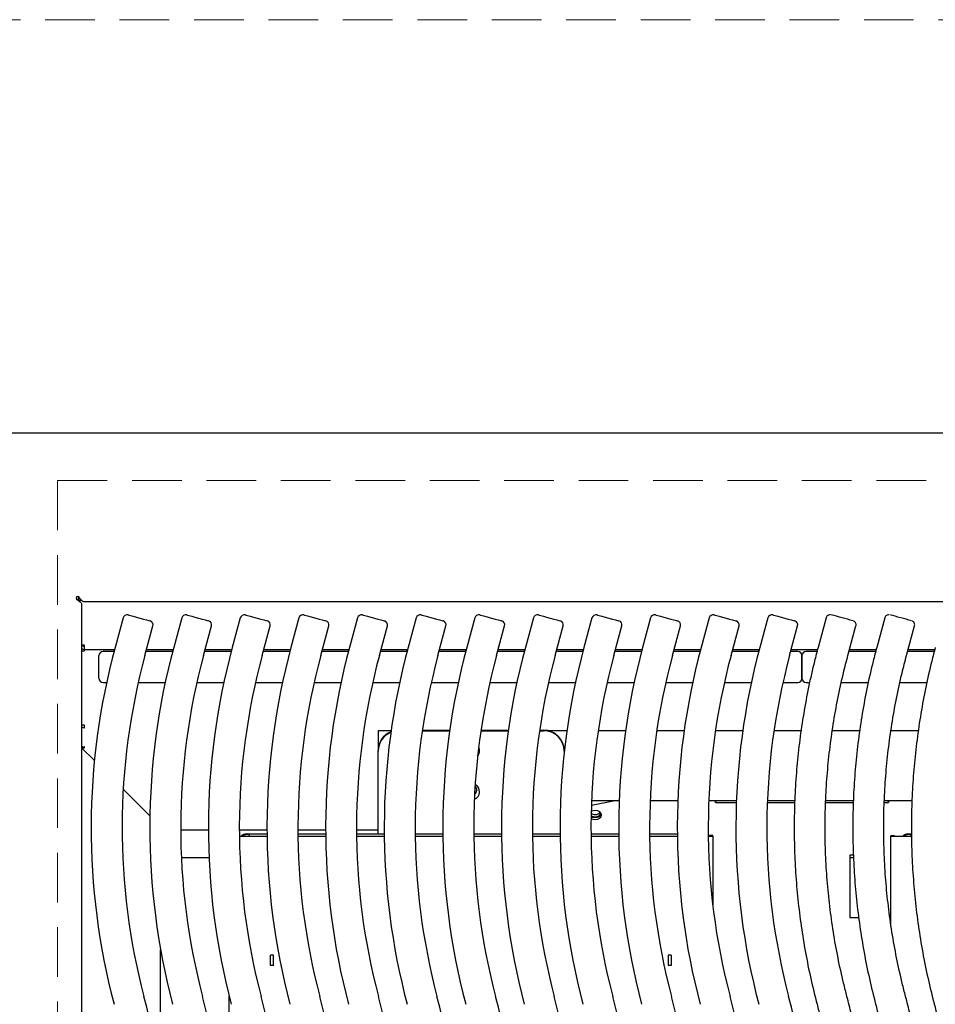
# Model space of a CAD drawing. Header units: inches. Extents: x 35 to 165, y 14 to 115.
# Tile 23 of 41: x 58 to 69, y 87 to 99. Entities that reach past the tile are written whole.
import ezdxf

# ---------------------------------------------------------------- set-up
doc = ezdxf.new("R2010")
doc.units = ezdxf.units.IN
doc.header["$LTSCALE"] = 12
doc.header["$MEASUREMENT"] = 0
doc.linetypes.add('HIDDEN', pattern=[0.075, 0.05, -0.025])
doc.layers.add('FORMAT', color=7, linetype='Continuous')

msp = doc.modelspace()

# ---------------------------------------------------------------- linework, layer by layer
at = {"color": 7, "linetype": 'Continuous', "lineweight": 25}
for p, q in [((78.0213, 93.8996), (56.6044, 93.8996)), ((58.5628, 91.924), (58.5628, 91.8789)), ((58.5628, 91.9195), (58.5692, 91.9195)), ((58.5753, 91.8854), (58.5947, 91.8854)), ((58.5753, 91.8788), (58.5753, 91.8854)), ((58.5753, 91.8788), (58.5753, 91.869)), ((58.5753, 91.8788), (58.6001, 91.8788)), ((58.6008, 91.8314), (58.6008, 73.9562)), ((75.9947, 91.8616), (58.631, 91.8616)), ((59.1039, 91.6666), (59.0073, 91.3086)), ((59.3684, 91.2112), (59.465, 91.5691)), ((59.8125, 91.6666), (59.716, 91.3086)), ((60.0771, 91.2112), (60.1736, 91.5691)), ((60.5212, 91.6666), (60.4246, 91.3086)), ((60.7857, 91.2112), (60.8823, 91.5691)), ((61.2299, 91.6666), (61.1333, 91.3086)), ((61.4944, 91.2112), (61.591, 91.5691)), ((61.9385, 91.6666), (61.8419, 91.3086)), ((62.2031, 91.2112), (62.2996, 91.5691)), ((62.6472, 91.6666), (62.5506, 91.3086)), ((62.9117, 91.2112), (63.0083, 91.5691)), ((63.3558, 91.6666), (63.2593, 91.3086)), ((63.6204, 91.2112), (63.7169, 91.5691)), ((64.0645, 91.6666), (63.9679, 91.3086)), ((64.329, 91.2112), (64.4256, 91.5691)), ((64.7732, 91.6666), (64.6766, 91.3086)), ((65.0377, 91.2112), (65.1343, 91.5691)), ((65.4818, 91.6666), (65.3853, 91.3086)), ((65.7464, 91.2112), (65.8429, 91.5691)), ((66.1905, 91.6666), (66.0939, 91.3086)), ((66.455, 91.2112), (66.5516, 91.5691)), ((66.8991, 91.6666), (66.8026, 91.3086)), ((67.1637, 91.2112), (67.2603, 91.5691)), ((67.6039, 91.6673), (67.5073, 91.3094)), ((67.8684, 91.212), (67.965, 91.5699)), ((68.3125, 91.6673), (68.216, 91.3094)), ((68.5771, 91.212), (68.6736, 91.5699)), ((58.6383, 91.3362), (58.6008, 91.3362)), ((58.6333, 91.3221), (58.6383, 91.3221)), ((58.6383, 91.332), (58.6383, 91.3362)), ((58.6383, 91.2841), (58.6383, 91.332)), ((58.6008, 91.2936), (58.6014, 91.2936)), ((58.6008, 91.2668), (58.6383, 91.2668)), ((58.6333, 91.2841), (58.6383, 91.2841)), ((58.6383, 91.2841), (59.0007, 91.2841)), ((58.6383, 91.2782), (58.6383, 91.2841)), ((58.6383, 91.2668), (58.6383, 91.2782)), ((58.8129, 90.9359), (58.8129, 91.2099)), ((58.9943, 91.2599), (58.8629, 91.2599)), ((59.703, 91.2599), (59.3815, 91.2599)), ((59.3881, 91.2841), (59.7094, 91.2841)), ((60.4116, 91.2599), (60.0902, 91.2599)), ((60.0967, 91.2841), (60.418, 91.2841)), ((61.1203, 91.2599), (60.7989, 91.2599)), ((60.8054, 91.2841), (61.1267, 91.2841)), ((61.829, 91.2599), (61.5075, 91.2599)), ((61.5141, 91.2841), (61.8354, 91.2841)), ((62.5376, 91.2599), (62.2162, 91.2599)), ((62.2227, 91.2841), (62.544, 91.2841)), ((63.2463, 91.2599), (62.9249, 91.2599)), ((62.9314, 91.2841), (63.2527, 91.2841)), ((63.9549, 91.2599), (63.6335, 91.2599)), ((63.64, 91.2841), (63.9614, 91.2841)), ((64.6636, 91.2599), (64.3422, 91.2599)), ((64.3487, 91.2841), (64.67, 91.2841)), ((65.3723, 91.2599), (65.0508, 91.2599)), ((65.0574, 91.2841), (65.3787, 91.2841)), ((66.0809, 91.2599), (65.7595, 91.2599)), ((65.766, 91.2841), (66.0873, 91.2841)), ((66.7896, 91.2599), (66.4682, 91.2599)), ((66.4747, 91.2841), (66.796, 91.2841)), ((67.2628, 91.2599), (67.1768, 91.2599)), ((67.1833, 91.2841), (67.5007, 91.2841)), ((67.3128, 90.9359), (67.3128, 91.2099)), ((67.3128, 91.2099), (67.3128, 90.9359)), ((67.4945, 91.2599), (67.3628, 91.2599)), ((68.2031, 91.2599), (67.8813, 91.2599)), ((67.8878, 91.2841), (68.2094, 91.2841)), ((68.9118, 91.2599), (68.59, 91.2599)), ((68.5965, 91.2841), (68.9181, 91.2841)), ((58.8629, 90.8859), (58.905, 90.8859)), ((59.2879, 90.8859), (59.6136, 90.8859)), ((59.9966, 90.8859), (60.3223, 90.8859)), ((60.7052, 90.8859), (61.0309, 90.8859)), ((61.4139, 90.8859), (61.7396, 90.8859)), ((62.1226, 90.8859), (62.4483, 90.8859)), ((62.8312, 90.8859), (63.1569, 90.8859)), ((63.5399, 90.8859), (63.8656, 90.8859)), ((64.2485, 90.8859), (64.5743, 90.8859)), ((64.9572, 90.8859), (65.2829, 90.8859)), ((65.6659, 90.8859), (65.9916, 90.8859)), ((66.3745, 90.8859), (66.7002, 90.8859)), ((67.0832, 90.8859), (67.2628, 90.8859)), ((67.3628, 90.8859), (67.4057, 90.8859)), ((67.7892, 90.8859), (68.1144, 90.8859)), ((68.4979, 90.8859), (68.823, 90.8859)), ((58.6383, 90.3683), (58.6008, 90.3683)), ((58.6383, 90.3557), (58.6383, 90.3683)), ((58.6333, 90.3373), (58.6383, 90.3373)), ((58.6383, 90.3389), (58.6383, 90.3557)), ((58.6383, 90.3373), (58.6383, 90.3389)), ((62.3443, 90.3018), (62.1878, 90.3018)), ((62.1878, 90.3018), (62.1878, 90.2338)), ((62.7222, 90.3013), (63.0529, 90.3013)), ((62.7232, 90.3083), (63.0539, 90.3083)), ((63.4308, 90.3013), (63.7616, 90.3013)), ((63.4319, 90.3083), (63.7626, 90.3083)), ((64.1395, 90.3013), (64.1878, 90.3013)), ((64.1405, 90.3083), (64.1878, 90.3083)), ((64.4703, 90.3018), (64.2448, 90.3018)), ((65.179, 90.3018), (64.8482, 90.3018)), ((65.8876, 90.3018), (65.5569, 90.3018)), ((66.5963, 90.3018), (66.2656, 90.3018)), ((67.3023, 90.3018), (66.9742, 90.3018)), ((68.011, 90.3018), (67.68, 90.3018)), ((68.7196, 90.3018), (68.3887, 90.3018)), ((62.1878, 90.2338), (62.1878, 90.062)), ((58.6023, 90.0964), (58.6383, 90.0964)), ((58.7579, 89.9412), (58.6023, 90.0964)), ((58.6383, 90.1054), (58.6333, 90.1054)), ((58.6383, 90.1022), (58.6383, 90.1054)), ((58.6383, 90.0964), (58.6383, 90.1022)), ((62.1878, 90.056), (62.1878, 90.062)), ((62.1878, 89.0539), (62.1878, 90.056)), ((64.4378, 90.062), (64.4378, 90.056)), ((64.4378, 90.056), (64.4378, 90.0439)), ((59.4282, 89.2728), (59.1059, 89.5942)), ((64.7663, 89.4014), (65.0318, 89.4557)), ((65.1026, 89.4557), (64.7683, 89.4557)), ((65.8113, 89.4557), (65.477, 89.4557)), ((66.52, 89.4557), (66.1856, 89.4557)), ((66.26, 89.4557), (66.2628, 89.449)), ((66.2668, 89.4349), (66.5192, 89.4349)), ((66.8935, 89.4349), (67.2253, 89.4349)), ((67.2259, 89.4557), (66.8943, 89.4557)), ((67.5982, 89.4349), (67.9339, 89.4349)), ((67.9346, 89.4557), (67.5993, 89.4557)), ((68.3069, 89.4349), (68.3589, 89.4349)), ((68.6433, 89.4557), (68.3079, 89.4557)), ((68.3629, 89.449), (68.3657, 89.4557)), ((59.801, 89.1016), (60.1356, 89.1016)), ((60.5096, 89.1016), (60.8443, 89.1016)), ((61.2183, 89.1016), (61.5529, 89.1016)), ((61.9269, 89.1016), (62.1878, 89.1016)), ((60.5102, 89.0262), (60.8448, 89.0262)), ((60.5102, 89.0255), (60.8449, 89.0255)), ((60.5943, 89.0539), (60.8446, 89.0539)), ((60.6303, 89.0449), (60.5943, 89.0449)), ((60.6303, 89.0459), (60.6303, 89.0449)), ((60.6303, 89.0449), (60.6303, 89.0262)), ((61.2186, 89.0539), (61.5532, 89.0539)), ((61.2189, 89.0262), (61.5535, 89.0262)), ((61.2189, 89.0255), (61.5535, 89.0255)), ((61.9272, 89.0539), (62.2619, 89.0539)), ((61.9275, 89.0262), (62.2622, 89.0262)), ((61.9276, 89.0255), (62.2622, 89.0255)), ((62.6359, 89.0539), (62.9705, 89.0539)), ((62.6362, 89.0262), (62.9708, 89.0262)), ((62.6362, 89.0255), (62.9708, 89.0255)), ((63.3446, 89.0539), (63.6792, 89.0539)), ((63.3449, 89.0262), (63.6795, 89.0262)), ((63.3449, 89.0255), (63.6795, 89.0255)), ((64.0532, 89.0539), (64.3879, 89.0539)), ((64.0535, 89.0262), (64.3881, 89.0262)), ((64.0535, 89.0255), (64.3882, 89.0255)), ((64.7619, 89.0539), (65.0965, 89.0539)), ((64.7622, 89.0262), (65.0968, 89.0262)), ((64.7622, 89.0255), (65.0968, 89.0255)), ((65.4706, 89.0539), (65.8052, 89.0539)), ((65.4709, 89.0262), (65.8055, 89.0262)), ((65.4709, 89.0255), (65.8055, 89.0255)), ((66.1932, 89.027), (66.1932, 89.0329)), ((66.2332, 89.0329), (66.1932, 89.0329)), ((66.2332, 89.027), (66.2332, 89.0329)), ((66.2332, 89.027), (66.2332, 88.1964)), ((68.3862, 89.0329), (68.3862, 89.027)), ((68.3862, 89.0329), (68.4262, 89.0329)), ((68.3862, 87.9725), (68.3862, 89.027)), ((68.4262, 89.0329), (68.4262, 89.027)), ((68.4762, 89.0262), (68.6376, 89.0262)), ((68.4762, 89.0255), (68.6376, 89.0255)), ((68.5943, 89.0539), (68.6374, 89.0539)), ((68.6303, 89.0449), (68.5943, 89.0449)), ((68.6303, 89.0459), (68.6303, 89.0449)), ((68.6303, 89.0449), (68.6303, 89.0262)), ((60.1434, 88.7646), (59.8092, 88.7646)), ((67.9349, 88.7949), (67.8903, 88.7949)), ((67.8903, 88.7949), (67.8903, 88.0449)), ((67.9363, 88.7646), (67.8903, 88.7646)), ((67.8903, 88.0449), (67.9986, 88.0449)), ((59.5582, 86.0699), (59.5582, 87.6503)), ((60.8876, 87.5864), (60.8876, 87.5882)), ((60.9236, 87.5864), (60.8876, 87.5864)), ((60.8876, 87.4614), (60.8876, 87.5864)), ((60.9236, 87.5864), (60.9236, 87.5882)), ((60.9236, 87.4614), (60.9236, 87.5864)), ((65.6958, 87.5882), (65.6958, 87.5864)), ((65.7318, 87.5864), (65.6958, 87.5864)), ((65.6958, 87.5864), (65.6958, 87.4614)), ((65.7318, 87.5882), (65.7318, 87.5864)), ((65.7318, 87.5864), (65.7318, 87.4614)), ((60.9236, 87.4614), (60.8876, 87.4614)), ((65.7318, 87.4614), (65.6958, 87.4614)), ((60.3862, 82.8096), (60.3862, 87.0938))]:
    msp.add_line(p, q, dxfattribs=at)
at = {"color": 7, "linetype": 'Continuous', "lineweight": 25, "flags": 128}
for points in [[(59.1652, 91.7018), (59.1723, 91.6999), (59.1931, 91.6943), (59.2251, 91.6856), (59.265, 91.6749), (59.3084, 91.6632), (59.3506, 91.6518), (59.387, 91.642), (59.4138, 91.6347), (59.4279, 91.6309), (59.4297, 91.6304)], [(59.8738, 91.7018), (59.881, 91.6999), (59.9017, 91.6943), (59.9338, 91.6856), (59.9736, 91.6749), (60.017, 91.6632), (60.0592, 91.6518), (60.0957, 91.642), (60.1224, 91.6347), (60.1366, 91.6309), (60.1384, 91.6304)], [(60.5825, 91.7018), (60.5897, 91.6999), (60.6104, 91.6943), (60.6424, 91.6856), (60.6823, 91.6749), (60.7257, 91.6632), (60.7679, 91.6518), (60.8044, 91.642), (60.8311, 91.6347), (60.8452, 91.6309), (60.8471, 91.6304)], [(61.2912, 91.7018), (61.2983, 91.6999), (61.319, 91.6943), (61.3511, 91.6856), (61.391, 91.6749), (61.4344, 91.6632), (61.4766, 91.6518), (61.513, 91.642), (61.5398, 91.6347), (61.5539, 91.6309), (61.5557, 91.6304)], [(61.9998, 91.7018), (62.007, 91.6999), (62.0277, 91.6943), (62.0597, 91.6856), (62.0996, 91.6749), (62.143, 91.6632), (62.1852, 91.6518), (62.2217, 91.642), (62.2484, 91.6347), (62.2626, 91.6309), (62.2644, 91.6304)], [(62.7085, 91.7018), (62.7156, 91.6999), (62.7364, 91.6943), (62.7684, 91.6856), (62.8083, 91.6749), (62.8517, 91.6632), (62.8939, 91.6518), (62.9303, 91.642), (62.9571, 91.6347), (62.9712, 91.6309), (62.973, 91.6304)], [(63.4171, 91.7018), (63.4243, 91.6999), (63.445, 91.6943), (63.4771, 91.6856), (63.5169, 91.6749), (63.5603, 91.6632), (63.6026, 91.6518), (63.639, 91.642), (63.6658, 91.6347), (63.6799, 91.6309), (63.6817, 91.6304)], [(64.1258, 91.7018), (64.133, 91.6999), (64.1537, 91.6943), (64.1857, 91.6856), (64.2256, 91.6749), (64.269, 91.6632), (64.3112, 91.6518), (64.3477, 91.642), (64.3744, 91.6347), (64.3886, 91.6309), (64.3904, 91.6304)], [(64.8345, 91.7018), (64.8416, 91.6999), (64.8624, 91.6943), (64.8944, 91.6856), (64.9343, 91.6749), (64.9777, 91.6632), (65.0199, 91.6518), (65.0563, 91.642), (65.0831, 91.6347), (65.0972, 91.6309), (65.099, 91.6304)], [(65.5431, 91.7018), (65.5503, 91.6999), (65.571, 91.6943), (65.6031, 91.6856), (65.6429, 91.6749), (65.6863, 91.6632), (65.7285, 91.6518), (65.765, 91.642), (65.7917, 91.6347), (65.8059, 91.6309), (65.8077, 91.6304)], [(66.2518, 91.7018), (66.259, 91.6999), (66.2797, 91.6943), (66.3117, 91.6856), (66.3516, 91.6749), (66.395, 91.6632), (66.4372, 91.6518), (66.4737, 91.642), (66.5004, 91.6347), (66.5145, 91.6309), (66.5163, 91.6304)], [(66.9604, 91.7018), (66.9676, 91.6999), (66.9883, 91.6943), (67.0204, 91.6856), (67.0603, 91.6749), (67.1036, 91.6632), (67.1459, 91.6518), (67.1823, 91.642), (67.2091, 91.6347), (67.2232, 91.6309), (67.225, 91.6304)], [(64.8128, 89.2267), (64.8425, 89.2309), (64.8676, 89.2428), (64.8844, 89.2606), (64.8903, 89.2816), (64.8844, 89.3027), (64.8676, 89.3205), (64.8425, 89.3324), (64.8128, 89.3366), (64.7832, 89.3324), (64.764, 89.3243)], [(64.7623, 89.24), (64.7832, 89.2309), (64.8128, 89.2267)], [(64.7628, 89.2666), (64.7832, 89.2577), (64.8129, 89.2535)]]:
    msp.add_lwpolyline(points, dxfattribs=at)
at = {"color": 7, "linetype": 'Continuous', "lineweight": 25}
for centre, radius, start, end in [((58.5563, 91.9061), 0.019, 45, 225), ((59.1521, 91.6535), 0.05, 74.90254, 164.90254), ((59.8608, 91.6535), 0.05, 74.90254, 164.90254), ((60.5695, 91.6535), 0.05, 74.90254, 164.90254), ((61.2781, 91.6535), 0.05, 74.90254, 164.90254), ((61.9868, 91.6535), 0.05, 74.90254, 164.90254), ((62.6955, 91.6535), 0.05, 74.90254, 164.90254), ((63.4041, 91.6535), 0.05, 74.90254, 164.90254), ((64.1128, 91.6535), 0.05, 74.90254, 164.90254), ((64.8214, 91.6535), 0.05, 74.90254, 164.90254), ((65.5301, 91.6535), 0.05, 74.90254, 164.90254), ((66.2388, 91.6535), 0.05, 74.90254, 164.90254), ((66.9474, 91.6535), 0.05, 74.90254, 164.90254), ((61.7178, 69.1304), 23.3425, 74.56649, 75.23907), ((62.4263, 69.1298), 23.3431, 74.5665, 75.23907), ((59.4167, 91.5822), 0.05, 344.90254, 74.90254), ((60.1254, 91.5822), 0.05, 344.90254, 74.90254), ((60.834, 91.5822), 0.05, 344.90254, 74.90254), ((61.5427, 91.5822), 0.05, 344.90254, 74.90254), ((62.2514, 91.5822), 0.05, 344.90254, 74.90254), ((62.96, 91.5822), 0.05, 344.90254, 74.90254), ((63.6687, 91.5822), 0.05, 344.90254, 74.90254), ((64.3773, 91.5822), 0.05, 344.90254, 74.90254), ((65.086, 91.5822), 0.05, 344.90254, 74.90254), ((65.7947, 91.5822), 0.05, 344.90254, 74.90254), ((66.5033, 91.5822), 0.05, 344.90254, 74.90254), ((67.212, 91.5822), 0.05, 344.90254, 74.90254), ((58.6333, 91.3421), 0.02, 197.06019, 270), ((58.6333, 91.3421), 0.058, 235.92035, 270), ((67.0928, 89.1273), 8.3745, 164.90254, 194.76205), ((58.8629, 91.2099), 0.05, 90, 180), ((67.0928, 89.1273), 8.0005, 164.90254, 194.76205), ((67.8014, 89.1273), 8.3745, 164.90254, 194.76205), ((67.8014, 89.1273), 8.0005, 164.90254, 194.76205), ((68.5101, 89.1273), 8.3745, 164.90254, 194.76205), ((68.5101, 89.1273), 8.0005, 164.90254, 194.76205), ((69.2187, 89.1273), 8.3745, 164.90254, 194.76205), ((69.2187, 89.1273), 8.0005, 164.90254, 194.76205), ((69.9274, 89.1273), 8.3745, 164.90254, 194.76205), ((69.9274, 89.1273), 8.0005, 164.90254, 194.76205), ((70.6361, 89.1273), 8.3745, 164.90254, 194.76205), ((70.6361, 89.1273), 8.0005, 164.90254, 194.76205), ((71.3447, 89.1273), 8.3745, 164.90254, 194.76205), ((71.3447, 89.1273), 8.0005, 164.90254, 194.76205), ((72.0534, 89.1273), 8.3745, 164.90254, 194.76205), ((72.0534, 89.1273), 8.0005, 164.90254, 194.76205), ((72.762, 89.1273), 8.3745, 164.90254, 194.76205), ((72.762, 89.1273), 8.0005, 164.90254, 194.76205), ((73.4707, 89.1273), 8.3745, 164.90254, 194.76205), ((73.4707, 89.1273), 8.0005, 164.90254, 194.76205), ((74.1794, 89.1273), 8.3745, 164.90254, 194.76205), ((74.1794, 89.1273), 8.0005, 164.90254, 194.76205), ((74.888, 89.1273), 8.3745, 164.90254, 194.76205), ((74.888, 89.1273), 8.0005, 164.90254, 194.76205), ((67.2628, 91.2099), 0.05, 0, 90), ((67.3628, 91.2099), 0.05, 90, 180), ((58.8629, 90.9359), 0.05, 180, 270), ((67.2628, 90.9359), 0.05, 270, 0), ((67.3628, 90.9359), 0.05, 180, 270), ((58.6333, 90.3955), 0.0582, 236.03541, 270.01032), ((62.4338, 90.0613), 0.246, 111.76348, 179.59872), ((62.4331, 90.0548), 0.2453, 111.91414, 179.70752), ((64.1902, 90.0606), 0.2476, 0.55843, 90.54804), ((64.1902, 90.0536), 0.2476, 0.55843, 90.54804), ((58.6333, 90.1634), 0.0581, 236.00727, 270.03846), ((63.3163, 90.056), 0.0981, 319.80544, 26.99775), ((63.3152, 89.5656), 0.0989, 291.66109, 62.09093), ((63.3143, 89.5835), 0.066, 307.44709, 46.0514), ((63.3141, 89.5902), 0.0663, 307.87565, 356.98949), ((66.1882, 89.4202), 0.08, 10.545, 21.06567), ((65.9971, 89.3807), 0.2825, 11.06, 15.40984), ((68.6286, 89.3807), 0.2825, 164.59016, 168.94), ((68.4375, 89.4202), 0.08, 158.93433, 169.455), ((64.8102, 89.368), 0.0795, 233.96078, 271.87541), ((64.8169, 89.3615), 0.073, 266.85194, 321.10195), ((64.8213, 89.3214), 0.0603, 261.95065, 348.57848), ((64.8102, 89.3409), 0.0792, 233.39914, 271.9166), ((64.8209, 89.3279), 0.0748, 263.85295, 333.92144), ((60.5943, 88.9679), 0.086, 89.9981, 137.35244), ((60.5943, 88.9589), 0.086, 89.99963, 128.50955), ((66.1812, 89.1478), 0.1214, 269.20318, 275.68285), ((66.1888, 89.6984), 0.6728, 269.20599, 273.78164), ((68.4537, 90.3504), 1.3251, 267.07935, 270.97203), ((68.4637, 89.7617), 0.7357, 267.07831, 270.97366), ((68.5943, 88.9679), 0.086, 90.00009, 137.35026), ((68.5943, 88.9589), 0.086, 89.99943, 128.50959), ((51.2583, 84.9549), 8.3745, 345.58098, 14.76205), ((51.9669, 84.9549), 8.3745, 345.58098, 14.76205), ((52.6756, 84.9549), 8.3745, 345.58098, 14.76205), ((53.3842, 84.9549), 8.3745, 345.58098, 14.76205), ((54.0929, 84.9549), 8.3745, 345.58098, 14.76205), ((54.8016, 84.9549), 8.3745, 345.58098, 14.76205), ((55.5102, 84.9549), 8.3745, 345.58098, 14.76205), ((56.2189, 84.9549), 8.3745, 345.58098, 14.76205), ((56.9275, 84.9549), 8.3745, 345.58098, 14.76205), ((57.6362, 84.9549), 8.3745, 345.58098, 14.76205), ((58.3449, 84.9549), 8.3745, 345.58098, 14.76205), ((59.0535, 84.9549), 8.3745, 345.58098, 14.76205)]:
    msp.add_arc(centre, radius, start, end, dxfattribs=at)
for points, knots in [([(58.631, 91.8616), (58.6259, 91.8616), (58.6208, 91.8631), (58.6106, 91.8689), (58.6055, 91.8732), (58.5952, 91.8839), (58.5901, 91.8904), (58.5799, 91.9044), (58.5748, 91.912), (58.5697, 91.9196)], [0, 0, 0, 0, 0.25, 0.25, 0.5, 0.5, 0.75, 0.75, 1, 1, 1, 1]), ([(58.5428, 91.8927), (58.5504, 91.8876), (58.558, 91.8825), (58.5721, 91.8723), (58.5785, 91.8672), (58.5892, 91.857), (58.5935, 91.8519), (58.5993, 91.8416), (58.6008, 91.8365), (58.6008, 91.8314)], [0, 0, 0, 0, 0.25, 0.25, 0.5, 0.5, 0.75, 0.75, 1, 1, 1, 1]), ([(67.6558, 91.7041), (67.6534, 91.7042), (67.6458, 91.7046), (67.6325, 91.7013), (67.6183, 91.6923), (67.608, 91.6803), (67.6056, 91.6709), (67.6046, 91.6671)], [0, 0, 0, 0, 0.1048831, 0.3360907, 0.5793053, 0.8316507, 1, 1, 1, 1]), ([(68.3645, 91.7041), (68.3621, 91.7042), (68.3544, 91.7046), (68.3412, 91.7013), (68.327, 91.6923), (68.3166, 91.6803), (68.3142, 91.6709), (68.3133, 91.6671)], [0, 0, 0, 0, 0.1048836, 0.3360911, 0.5793055, 0.8316508, 1, 1, 1, 1]), ([(67.9643, 91.57), (67.9649, 91.5713), (67.9677, 91.5782), (67.9667, 91.5908), (67.9624, 91.6047), (67.9557, 91.6148), (67.9486, 91.6218), (67.9424, 91.6261), (67.9386, 91.6278), (67.9372, 91.6285)], [0, 0, 0, 0, 0.06285543, 0.3132599, 0.5124845, 0.67990395, 0.82059731, 0.93445037, 1, 1, 1, 1]), ([(68.673, 91.57), (68.6736, 91.5713), (68.6764, 91.5782), (68.6754, 91.5908), (68.671, 91.6047), (68.6644, 91.6148), (68.6573, 91.6218), (68.651, 91.6261), (68.6473, 91.6278), (68.6459, 91.6285)], [0, 0, 0, 0, 0.0628551, 0.31326, 0.5124849, 0.6799045, 0.8205988, 0.9344512, 1, 1, 1, 1]), ([(67.5073, 91.3094), (67.4927, 91.254), (67.4508, 91.0946), (67.3907, 90.8288), (67.3312, 90.5116), (67.284, 90.1923), (67.2492, 89.8714), (67.2268, 89.5493), (67.2167, 89.2267), (67.2192, 88.9039), (67.234, 88.5815), (67.2613, 88.2598), (67.3009, 87.9395), (67.353, 87.6209), (67.4163, 87.3054), (67.4686, 87.0977), (67.4947, 86.9943)], [0, 0, 0, 0, 0.0393531, 0.113298, 0.187246, 0.2611941, 0.3351422, 0.4090903, 0.4830384, 0.5569865, 0.6309346, 0.7048827, 0.7788308, 0.8527789, 0.926727, 1, 1, 1, 1]), ([(67.8563, 87.0896), (67.8427, 87.1425), (67.803, 87.2974), (67.7462, 87.5563), (67.6902, 87.8667), (67.6466, 88.1792), (67.6154, 88.4932), (67.5966, 88.8081), (67.5902, 89.1236), (67.5962, 89.439), (67.6147, 89.754), (67.6456, 90.068), (67.6888, 90.3805), (67.7444, 90.6911), (67.8048, 90.9683), (67.8499, 91.141), (67.8684, 91.212)], [0, 0, 0, 0, 0.03935307, 0.11500646, 0.19066342, 0.2663204, 0.34197738, 0.41763423, 0.49329128, 0.56894817, 0.64460513, 0.72026208, 0.79591897, 0.87157592, 0.94723289, 1, 1, 1, 1]), ([(68.216, 91.3094), (68.2014, 91.254), (68.1594, 91.0946), (68.0994, 90.8288), (68.0398, 90.5116), (67.9927, 90.1923), (67.9579, 89.8714), (67.9354, 89.5493), (67.9254, 89.2267), (67.9278, 88.9039), (67.9427, 88.5815), (67.97, 88.2598), (68.0096, 87.9395), (68.0617, 87.6209), (68.125, 87.3054), (68.1773, 87.0977), (68.2033, 86.9943)], [0, 0, 0, 0, 0.0393531, 0.113298, 0.187246, 0.2611941, 0.3351422, 0.4090903, 0.4830384, 0.5569865, 0.6309346, 0.7048827, 0.7788308, 0.8527789, 0.926727, 1, 1, 1, 1]), ([(68.565, 87.0896), (68.5514, 87.1425), (68.5116, 87.2974), (68.4548, 87.5563), (68.3989, 87.8667), (68.3553, 88.1792), (68.3241, 88.4932), (68.3052, 88.8081), (68.2988, 89.1236), (68.3049, 89.439), (68.3234, 89.754), (68.3542, 90.068), (68.3974, 90.3805), (68.4531, 90.6911), (68.5135, 90.9683), (68.5585, 91.141), (68.5771, 91.212)], [0, 0, 0, 0, 0.0393531, 0.1150065, 0.1906634, 0.2663204, 0.3419774, 0.4176342, 0.4932913, 0.5689482, 0.6446051, 0.7202621, 0.795919, 0.8715759, 0.9472329, 1, 1, 1, 1]), ([(68.9246, 91.3094), (68.91, 91.254), (68.8681, 91.0946), (68.8081, 90.8288), (68.7485, 90.5116), (68.7014, 90.1923), (68.6665, 89.8714), (68.6441, 89.5493), (68.6341, 89.2267), (68.6365, 88.9039), (68.6513, 88.5815), (68.6786, 88.2598), (68.7182, 87.9395), (68.7704, 87.6209), (68.8337, 87.3054), (68.886, 87.0977), (68.912, 86.9943)], [0, 0, 0, 0, 0.0393531, 0.113298, 0.187246, 0.2611941, 0.3351422, 0.4090903, 0.4830384, 0.5569865, 0.6309346, 0.7048827, 0.7788308, 0.8527789, 0.926727, 1, 1, 1, 1]), ([(67.869, 82.8704), (67.8829, 82.9259), (67.9229, 83.0858), (67.9798, 83.3522), (68.0356, 83.6702), (68.079, 83.99), (68.11, 84.3113), (68.1286, 84.6336), (68.1348, 84.9563), (68.1286, 85.2791), (68.1099, 85.6013), (68.0788, 85.9226), (68.0354, 86.2425), (67.9796, 86.5604), (67.9193, 86.8428), (67.8745, 87.0183), (67.8563, 87.0896)], [0, 0, 0, 0, 0.04026792, 0.1159318, 0.19159902, 0.26726625, 0.34293348, 0.4186007, 0.49426793, 0.56993516, 0.64560236, 0.72126964, 0.79693683, 0.87260407, 0.9482713, 1, 1, 1, 1]), ([(68.5776, 82.8704), (68.5915, 82.9259), (68.6316, 83.0858), (68.6885, 83.3522), (68.7443, 83.6702), (68.7876, 83.99), (68.8187, 84.3113), (68.8373, 84.6336), (68.8435, 84.9563), (68.8372, 85.2791), (68.8186, 85.6013), (68.7875, 85.9226), (68.7441, 86.2425), (68.6882, 86.5604), (68.628, 86.8428), (68.5832, 87.0183), (68.565, 87.0896)], [0, 0, 0, 0, 0.04026793, 0.1159318, 0.19159903, 0.26726625, 0.34293348, 0.41860071, 0.49426793, 0.56993516, 0.64560236, 0.72126964, 0.79693684, 0.87260407, 0.9482713, 1, 1, 1, 1]), ([(67.4947, 86.9943), (67.5083, 86.9413), (67.548, 86.7865), (67.6048, 86.5276), (67.6608, 86.2171), (67.7043, 85.9046), (67.7356, 85.5907), (67.7544, 85.2757), (67.7608, 84.9603), (67.7548, 84.6448), (67.7363, 84.3298), (67.7054, 84.0159), (67.6622, 83.7033), (67.6066, 83.3928), (67.5528, 83.1464), (67.5169, 83.004), (67.5067, 82.9635)], [0, 0, 0, 0, 0.04026801, 0.1176803, 0.19509625, 0.27251223, 0.34992812, 0.42734407, 0.50475999, 0.58217594, 0.6595919, 0.73700783, 0.81442376, 0.8918397, 0.96925564, 1, 1, 1, 1]), ([(68.2033, 86.9943), (68.2169, 86.9413), (68.2567, 86.7865), (68.3135, 86.5276), (68.3695, 86.2171), (68.413, 85.9046), (68.4442, 85.5907), (68.4631, 85.2757), (68.4695, 84.9603), (68.4634, 84.6448), (68.445, 84.3298), (68.4141, 84.0159), (68.3709, 83.7033), (68.3153, 83.3928), (68.2615, 83.1464), (68.2256, 83.004), (68.2154, 82.9635)], [0, 0, 0, 0, 0.04026801, 0.1176803, 0.19509625, 0.27251223, 0.34992812, 0.42734407, 0.50475999, 0.58217594, 0.6595919, 0.73700783, 0.81442376, 0.89183969, 0.96925564, 1, 1, 1, 1]), ([(68.912, 86.9943), (68.9256, 86.9413), (68.9654, 86.7865), (69.0221, 86.5276), (69.0781, 86.2171), (69.1217, 85.9046), (69.1529, 85.5907), (69.1717, 85.2757), (69.1781, 84.9603), (69.1721, 84.6448), (69.1536, 84.3298), (69.1227, 84.0159), (69.0795, 83.7033), (69.0239, 83.3928), (68.9701, 83.1464), (68.9343, 83.004), (68.924, 82.9635)], [0, 0, 0, 0, 0.040268, 0.1176803, 0.1950962, 0.2725122, 0.3499281, 0.4273441, 0.50476, 0.5821759, 0.6595919, 0.7370078, 0.8144238, 0.8918397, 0.9692556, 1, 1, 1, 1])]:
    msp.add_open_spline(points, degree=3, knots=knots, dxfattribs=at)
at = {"layer": 'FORMAT', "linetype": 'HIDDEN', "lineweight": 18}
for p, q in [((83.0628, 98.8996), (51.5628, 98.8996)), ((58.3128, 93.3256), (76.3128, 93.3256)), ((58.3128, 93.3256), (58.3128, 74.2631))]:
    msp.add_line(p, q, dxfattribs=at)

doc.saveas('drawing.dxf')
